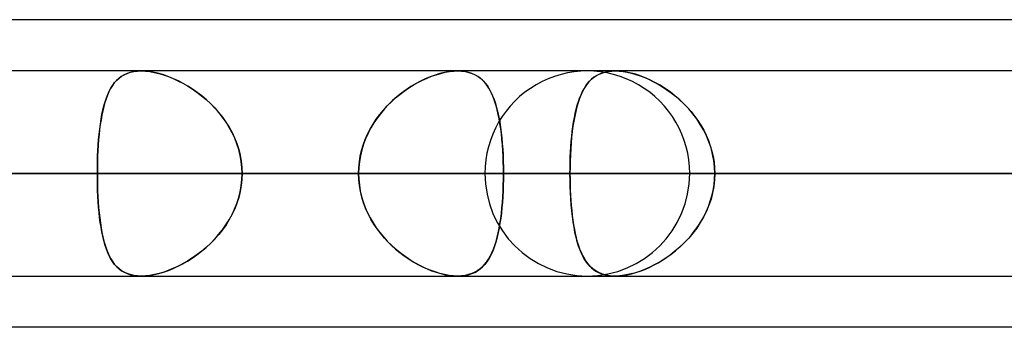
# Model space of a CAD drawing. Header units: millimetres. Extents: x -215 to 215, y -97 to 81.
# Tile 13 of 85: x -97.25 to -89.92, y -44 to -41.71. Entities that reach past the tile are written whole.
import ezdxf

# ---------------------------------------------------------------- set-up
doc = ezdxf.new("R2010")
doc.units = ezdxf.units.MM
doc.layers.add('MAIN-1', color=7, linetype='Continuous')
doc.layers.add('MAIN-2', color=7, linetype='Continuous')

msp = doc.modelspace()

# ---------------------------------------------------------------- linework, layer by layer
at = {"layer": 'MAIN-1'}
for p, q in [((-55.3107, -41.7125), (-104.767, -41.7125)), ((104.6521, -42.0938), (-104.6521, -42.0938)), ((-105.1835, -42.8563), (105.1835, -42.8563)), ((-104.7621, -43.6188), (104.7621, -43.6188)), ((-92.8227, -43.6187), (-92.824, -43.6187)), ((-92.8215, -43.6188), (-92.8227, -43.6187)), ((-92.8203, -43.6188), (-92.8215, -43.6188)), ((-92.8191, -43.6188), (-92.8203, -43.6188)), ((-92.8179, -43.6188), (-92.8191, -43.6188)), ((-92.8167, -43.6188), (-92.8179, -43.6188)), ((-54.9413, -44), (-105.4075, -44))]:
    msp.add_line(p, q, dxfattribs=at)
at = {"layer": 'MAIN-2'}
for p, q in [((-96.3762, -42.0949), (-96.4036, -42.0983)), ((-96.4027, -42.0982), (-96.3758, -42.0948)), ((-96.3475, -42.0937), (-96.3762, -42.0949)), ((-96.3758, -42.0948), (-96.3475, -42.0937)), ((-96.3163, -42.0949), (-96.3475, -42.0937)), ((-96.3475, -42.0937), (-96.3167, -42.0949)), ((-96.3167, -42.0949), (-96.2845, -42.0985)), ((-96.2837, -42.0986), (-96.3163, -42.0949)), ((-94.0216, -42.095), (-94.0545, -42.0987)), ((-94.0511, -42.0982), (-94.02, -42.0948)), ((-93.9904, -42.0937), (-94.0216, -42.095)), ((-94.02, -42.0948), (-93.9903, -42.0937)), ((-93.9617, -42.0948), (-93.9904, -42.0937)), ((-93.9903, -42.0937), (-93.961, -42.0949)), ((-93.9345, -42.0982), (-93.9617, -42.0948)), ((-93.961, -42.0949), (-93.9332, -42.0985)), ((-92.8477, -42.095), (-92.8772, -42.0991)), ((-92.869, -42.0976), (-92.8435, -42.0947)), ((-92.8167, -42.0937), (-92.8477, -42.095)), ((-92.8435, -42.0947), (-92.8167, -42.0937)), ((-92.7833, -42.0951), (-92.8167, -42.0937)), ((-92.8167, -42.0937), (-92.7882, -42.0948)), ((-92.7882, -42.0948), (-92.7585, -42.0978)), ((-92.7484, -42.0993), (-92.7833, -42.0951)), ((-96.5323, -42.1649), (-96.5482, -42.183)), ((-96.5458, -42.18), (-96.5301, -42.1626)), ((-96.5149, -42.1487), (-96.5323, -42.1649)), ((-96.5301, -42.1626), (-96.5129, -42.147)), ((-96.4961, -42.1344), (-96.5149, -42.1487)), ((-96.5129, -42.147), (-96.4942, -42.1332)), ((-96.4756, -42.1222), (-96.4961, -42.1344)), ((-96.4942, -42.1332), (-96.4739, -42.1213)), ((-96.4534, -42.1121), (-96.4756, -42.1222)), ((-96.4739, -42.1213), (-96.4519, -42.1115)), ((-96.4294, -42.1041), (-96.4534, -42.1121)), ((-96.4519, -42.1115), (-96.4282, -42.1038)), ((-96.4036, -42.0983), (-96.4294, -42.1041)), ((-96.4282, -42.1038), (-96.4027, -42.0982)), ((-96.2845, -42.0985), (-96.2508, -42.1044)), ((-96.2497, -42.1046), (-96.2837, -42.0986)), ((-96.2508, -42.1044), (-96.2162, -42.1126)), ((-96.2147, -42.113), (-96.2497, -42.1046)), ((-96.2162, -42.1126), (-96.1811, -42.123)), ((-96.1792, -42.1236), (-96.2147, -42.113)), ((-96.1811, -42.123), (-96.1455, -42.1355)), ((-96.1432, -42.1364), (-96.1792, -42.1236)), ((-96.1455, -42.1355), (-96.1097, -42.1501)), ((-96.1071, -42.1512), (-96.1432, -42.1364)), ((-96.1097, -42.1501), (-96.0739, -42.1665)), ((-96.0711, -42.1679), (-96.1071, -42.1512)), ((-96.0739, -42.1665), (-96.0382, -42.1849)), ((-96.0352, -42.1865), (-96.0711, -42.1679)), ((-94.2874, -42.18), (-94.2532, -42.1626)), ((-94.2316, -42.1525), (-94.2679, -42.1698)), ((-94.2532, -42.1626), (-94.2189, -42.1469)), ((-94.1954, -42.1373), (-94.2316, -42.1525)), ((-94.2189, -42.1469), (-94.1846, -42.1331)), ((-94.1594, -42.1242), (-94.1954, -42.1373)), ((-94.1846, -42.1331), (-94.1505, -42.1213)), ((-94.1237, -42.1134), (-94.1594, -42.1242)), ((-94.1505, -42.1213), (-94.1167, -42.1115)), ((-94.0887, -42.1048), (-94.1237, -42.1134)), ((-94.1167, -42.1115), (-94.0835, -42.1037)), ((-94.0545, -42.0987), (-94.0887, -42.1048)), ((-94.0835, -42.1037), (-94.0511, -42.0982)), ((-93.9088, -42.1039), (-93.9345, -42.0982)), ((-93.9332, -42.0985), (-93.9069, -42.1044)), ((-93.8847, -42.1117), (-93.9088, -42.1039)), ((-93.9069, -42.1044), (-93.8823, -42.1126)), ((-93.8623, -42.1217), (-93.8847, -42.1117)), ((-93.8823, -42.1126), (-93.8596, -42.123)), ((-93.8415, -42.1336), (-93.8623, -42.1217)), ((-93.8596, -42.123), (-93.8386, -42.1355)), ((-93.8224, -42.1474), (-93.8415, -42.1336)), ((-93.8386, -42.1355), (-93.8191, -42.1501)), ((-93.8047, -42.1631), (-93.8224, -42.1474)), ((-93.8191, -42.1501), (-93.8013, -42.1665)), ((-93.7884, -42.1806), (-93.8047, -42.1631)), ((-93.8013, -42.1665), (-93.7848, -42.1849)), ((-92.9953, -42.1568), (-93.0134, -42.1752)), ((-93.0086, -42.17), (-92.9928, -42.1546)), ((-92.9754, -42.1406), (-92.9953, -42.1568)), ((-92.9928, -42.1546), (-92.9757, -42.1407)), ((-92.9757, -42.1407), (-92.9573, -42.1286)), ((-92.9538, -42.1266), (-92.9754, -42.1406)), ((-92.9573, -42.1286), (-92.9374, -42.1181)), ((-92.9303, -42.1149), (-92.9538, -42.1266)), ((-92.9374, -42.1181), (-92.9161, -42.1094)), ((-92.9048, -42.1057), (-92.9303, -42.1149)), ((-92.9161, -42.1094), (-92.8933, -42.1026)), ((-92.8772, -42.0991), (-92.9048, -42.1057)), ((-92.8933, -42.1026), (-92.869, -42.0976)), ((-92.7585, -42.0978), (-92.7275, -42.103)), ((-92.7119, -42.1063), (-92.7484, -42.0993)), ((-92.7275, -42.103), (-92.6956, -42.1102)), ((-92.6744, -42.1159), (-92.7119, -42.1063)), ((-92.6956, -42.1102), (-92.6633, -42.1192)), ((-92.6363, -42.1281), (-92.6744, -42.1159)), ((-92.6633, -42.1192), (-92.6305, -42.1302)), ((-92.5979, -42.1428), (-92.6363, -42.1281)), ((-92.6305, -42.1302), (-92.5975, -42.143)), ((-92.5594, -42.1598), (-92.5979, -42.1428)), ((-92.5975, -42.143), (-92.5644, -42.1575)), ((-92.5644, -42.1575), (-92.5313, -42.1737)), ((-92.5211, -42.179), (-92.5594, -42.1598)), ((-96.5761, -42.2246), (-96.5882, -42.248)), ((-96.5859, -42.2433), (-96.5736, -42.2204)), ((-96.5628, -42.2029), (-96.5761, -42.2246)), ((-96.5736, -42.2204), (-96.5603, -42.1993)), ((-96.5482, -42.183), (-96.5628, -42.2029)), ((-96.5603, -42.1993), (-96.5458, -42.18)), ((-96.0382, -42.1849), (-96.0025, -42.2053)), ((-95.9998, -42.207), (-96.0352, -42.1865)), ((-96.0025, -42.2053), (-95.9671, -42.2276)), ((-95.9646, -42.2293), (-95.9998, -42.207)), ((-95.9671, -42.2276), (-95.9322, -42.2519)), ((-95.9298, -42.2536), (-95.9646, -42.2293)), ((-94.3748, -42.2336), (-94.4092, -42.2586)), ((-94.3885, -42.2432), (-94.3551, -42.2203)), ((-94.3397, -42.2104), (-94.3748, -42.2336)), ((-94.3551, -42.2203), (-94.3213, -42.1992)), ((-94.304, -42.1892), (-94.3397, -42.2104)), ((-94.3213, -42.1992), (-94.2874, -42.18)), ((-94.2679, -42.1698), (-94.304, -42.1892)), ((-93.7734, -42.1997), (-93.7884, -42.1806)), ((-93.7848, -42.1849), (-93.7695, -42.2053)), ((-93.7596, -42.2206), (-93.7734, -42.1997)), ((-93.7695, -42.2053), (-93.7554, -42.2276)), ((-93.7467, -42.2434), (-93.7596, -42.2206)), ((-93.7554, -42.2276), (-93.7424, -42.2519)), ((-93.0611, -42.247), (-93.0494, -42.2254)), ((-93.0453, -42.2184), (-93.0591, -42.243)), ((-93.0494, -42.2254), (-93.0368, -42.2053)), ((-93.0301, -42.1958), (-93.0453, -42.2184)), ((-93.0368, -42.2053), (-93.0232, -42.1869)), ((-93.0134, -42.1752), (-93.0301, -42.1958)), ((-93.0232, -42.1869), (-93.0086, -42.17)), ((-92.5313, -42.1737), (-92.4982, -42.1917)), ((-92.4832, -42.2004), (-92.5211, -42.179)), ((-92.4982, -42.1917), (-92.4652, -42.2114)), ((-92.4456, -42.2241), (-92.4832, -42.2004)), ((-92.4652, -42.2114), (-92.4326, -42.2329)), ((-92.4085, -42.25), (-92.4456, -42.2241)), ((-92.4326, -42.2329), (-92.4004, -42.256)), ((-96.6094, -42.2998), (-96.6185, -42.3281)), ((-96.6169, -42.3227), (-96.6075, -42.2945)), ((-96.5993, -42.2731), (-96.6094, -42.2998)), ((-96.6075, -42.2945), (-96.5972, -42.268)), ((-96.5882, -42.248), (-96.5993, -42.2731)), ((-96.5972, -42.268), (-96.5859, -42.2433)), ((-95.9322, -42.2519), (-95.8978, -42.2782)), ((-95.8957, -42.2798), (-95.9298, -42.2536)), ((-95.8978, -42.2782), (-95.8643, -42.3063)), ((-95.8624, -42.3079), (-95.8957, -42.2798)), ((-95.8643, -42.3063), (-95.8318, -42.3362)), ((-95.8301, -42.3379), (-95.8624, -42.3079)), ((-94.475, -42.3138), (-94.5061, -42.3439)), ((-94.4846, -42.3228), (-94.4534, -42.2945)), ((-94.4426, -42.2854), (-94.475, -42.3138)), ((-94.4534, -42.2945), (-94.4213, -42.268)), ((-94.4092, -42.2586), (-94.4426, -42.2854)), ((-94.4213, -42.268), (-94.3885, -42.2432)), ((-93.7349, -42.2679), (-93.7467, -42.2434)), ((-93.7424, -42.2519), (-93.7304, -42.2781)), ((-93.7239, -42.2941), (-93.7349, -42.2679)), ((-93.7304, -42.2781), (-93.7194, -42.3062)), ((-93.7139, -42.3221), (-93.7239, -42.2941)), ((-93.7194, -42.3062), (-93.7093, -42.3362)), ((-93.0832, -42.298), (-93.0935, -42.3282)), ((-93.0913, -42.3213), (-93.0821, -42.295)), ((-93.0717, -42.2696), (-93.0832, -42.298)), ((-93.0821, -42.295), (-93.072, -42.2703)), ((-93.072, -42.2703), (-93.0611, -42.247)), ((-93.0591, -42.243), (-93.0717, -42.2696)), ((-92.3722, -42.2781), (-92.4085, -42.25)), ((-92.4004, -42.256), (-92.3688, -42.2808)), ((-92.3368, -42.3084), (-92.3722, -42.2781)), ((-92.3688, -42.2808), (-92.338, -42.3073)), ((-92.338, -42.3073), (-92.3081, -42.3354)), ((-92.3026, -42.3409), (-92.3368, -42.3084)), ((-96.6402, -42.4176), (-96.6332, -42.3844)), ((-96.6268, -42.3579), (-96.6343, -42.3892)), ((-96.6332, -42.3844), (-96.6254, -42.3527)), ((-96.6185, -42.3281), (-96.6268, -42.3579)), ((-96.6254, -42.3527), (-96.6169, -42.3227)), ((-95.8318, -42.3362), (-95.8006, -42.368)), ((-95.7991, -42.3696), (-95.8301, -42.3379)), ((-95.8006, -42.368), (-95.7709, -42.4015)), ((-95.7695, -42.4032), (-95.7991, -42.3696)), ((-94.5709, -42.4176), (-94.5435, -42.3844)), ((-94.5358, -42.3757), (-94.564, -42.409)), ((-94.5435, -42.3844), (-94.5147, -42.3527)), ((-94.5061, -42.3439), (-94.5358, -42.3757)), ((-94.5147, -42.3527), (-94.4846, -42.3228)), ((-93.7046, -42.3519), (-93.7139, -42.3221)), ((-93.7093, -42.3362), (-93.7002, -42.368)), ((-93.6962, -42.3833), (-93.7046, -42.3519)), ((-93.7002, -42.368), (-93.6918, -42.4015)), ((-93.6885, -42.4163), (-93.6962, -42.3833)), ((-93.1148, -42.409), (-93.1077, -42.3783)), ((-93.103, -42.3601), (-93.1115, -42.3939)), ((-93.1077, -42.3783), (-93.0999, -42.3491)), ((-93.0935, -42.3282), (-93.103, -42.3601)), ((-93.0999, -42.3491), (-93.0913, -42.3213)), ((-92.3081, -42.3354), (-92.2793, -42.3651)), ((-92.2698, -42.3755), (-92.3026, -42.3409)), ((-92.2793, -42.3651), (-92.2519, -42.3962)), ((-92.2388, -42.4121), (-92.2698, -42.3755)), ((-96.6471, -42.4561), (-96.6524, -42.4916)), ((-96.652, -42.4882), (-96.6464, -42.4522)), ((-96.641, -42.422), (-96.6471, -42.4561)), ((-96.6464, -42.4522), (-96.6402, -42.4176)), ((-96.6343, -42.3892), (-96.641, -42.422)), ((-95.7709, -42.4015), (-95.7429, -42.4366)), ((-95.7416, -42.4384), (-95.7695, -42.4032)), ((-95.7429, -42.4366), (-95.7168, -42.4733)), ((-95.7156, -42.4751), (-95.7416, -42.4384)), ((-94.6202, -42.4882), (-94.5965, -42.4523)), ((-94.5905, -42.4438), (-94.6151, -42.4801)), ((-94.5965, -42.4523), (-94.5709, -42.4176)), ((-94.564, -42.409), (-94.5905, -42.4438)), ((-93.6918, -42.4015), (-93.6843, -42.4365)), ((-93.6816, -42.4508), (-93.6885, -42.4163)), ((-93.6843, -42.4365), (-93.6776, -42.4732)), ((-93.6754, -42.4867), (-93.6816, -42.4508)), ((-93.1272, -42.4741), (-93.1213, -42.4409)), ((-93.1191, -42.4293), (-93.1259, -42.4663)), ((-93.1213, -42.4409), (-93.1148, -42.409)), ((-93.1115, -42.3939), (-93.1191, -42.4293)), ((-92.2519, -42.3962), (-92.2259, -42.4287)), ((-92.2099, -42.4506), (-92.2388, -42.4121)), ((-92.2259, -42.4287), (-92.2016, -42.4626)), ((-92.1832, -42.4907), (-92.2099, -42.4506)), ((-96.6572, -42.5284), (-96.6613, -42.5664)), ((-96.6611, -42.5639), (-96.6568, -42.5254)), ((-96.6524, -42.4916), (-96.6572, -42.5284)), ((-96.6568, -42.5254), (-96.652, -42.4882)), ((-95.7168, -42.4733), (-95.6928, -42.5114)), ((-95.6918, -42.5132), (-95.7156, -42.4751)), ((-95.6928, -42.5114), (-95.671, -42.551)), ((-95.6702, -42.5527), (-95.6918, -42.5132)), ((-94.6616, -42.564), (-94.642, -42.5255)), ((-94.6377, -42.5178), (-94.6582, -42.5569)), ((-94.642, -42.5255), (-94.6202, -42.4882)), ((-94.6151, -42.4801), (-94.6377, -42.5178)), ((-93.6776, -42.4732), (-93.6717, -42.5113)), ((-93.67, -42.5239), (-93.6754, -42.4867)), ((-93.6717, -42.5113), (-93.6665, -42.5509)), ((-93.6652, -42.5624), (-93.67, -42.5239)), ((-93.1319, -42.5049), (-93.1371, -42.5451)), ((-93.137, -42.544), (-93.1324, -42.5085)), ((-93.1324, -42.5085), (-93.1272, -42.4741)), ((-93.1259, -42.4663), (-93.1319, -42.5049)), ((-92.2016, -42.4626), (-92.179, -42.4977)), ((-92.1591, -42.5325), (-92.1832, -42.4907)), ((-92.179, -42.4977), (-92.1583, -42.5341)), ((-92.1377, -42.5757), (-92.1591, -42.5325)), ((-92.1583, -42.5341), (-92.1395, -42.5717)), ((-96.6649, -42.6056), (-96.6678, -42.6457)), ((-96.6677, -42.6443), (-96.6647, -42.6036)), ((-96.6613, -42.5664), (-96.6649, -42.6056)), ((-96.6647, -42.6036), (-96.6611, -42.5639)), ((-95.671, -42.551), (-95.6517, -42.592)), ((-95.651, -42.5936), (-95.6702, -42.5527)), ((-95.6517, -42.592), (-95.6349, -42.6342)), ((-95.6344, -42.6356), (-95.651, -42.5936)), ((-94.694, -42.6443), (-94.679, -42.6037)), ((-94.6763, -42.5972), (-94.692, -42.6385)), ((-94.679, -42.6037), (-94.6616, -42.564)), ((-94.6582, -42.5569), (-94.6763, -42.5972)), ((-93.6665, -42.5509), (-93.662, -42.5919)), ((-93.6611, -42.6021), (-93.6652, -42.5624)), ((-93.662, -42.5919), (-93.6582, -42.6341)), ((-93.6576, -42.6429), (-93.6611, -42.6021)), ((-93.1416, -42.5866), (-93.1455, -42.6294)), ((-93.1445, -42.6182), (-93.141, -42.5805)), ((-93.1371, -42.5451), (-93.1416, -42.5866)), ((-93.141, -42.5805), (-93.137, -42.544)), ((-92.1395, -42.5717), (-92.123, -42.6103)), ((-92.1191, -42.6204), (-92.1377, -42.5757)), ((-96.6678, -42.6457), (-96.6703, -42.6867)), ((-96.6702, -42.6856), (-96.6677, -42.6443)), ((-95.6349, -42.6342), (-95.621, -42.6772)), ((-95.6206, -42.6786), (-95.6344, -42.6356)), ((-95.621, -42.6772), (-95.61, -42.7211)), ((-95.6098, -42.7222), (-95.6206, -42.6786)), ((-94.705, -42.6808), (-94.7153, -42.724)), ((-94.7063, -42.6857), (-94.694, -42.6443)), ((-94.692, -42.6385), (-94.705, -42.6808)), ((-93.6582, -42.6341), (-93.6552, -42.6772)), ((-93.6547, -42.6845), (-93.6576, -42.6429)), ((-93.6552, -42.6772), (-93.6528, -42.721)), ((-93.1486, -42.6733), (-93.151, -42.7183)), ((-93.1499, -42.6956), (-93.1475, -42.6566)), ((-93.1455, -42.6294), (-93.1486, -42.6733)), ((-93.1475, -42.6566), (-93.1445, -42.6182)), ((-92.123, -42.6103), (-92.1088, -42.6498)), ((-92.1036, -42.6663), (-92.1191, -42.6204)), ((-92.1088, -42.6498), (-92.097, -42.69)), ((-92.0915, -42.7129), (-92.1036, -42.6663)), ((-96.6735, -42.7701), (-96.6721, -42.7276)), ((-96.6721, -42.7285), (-96.6735, -42.7708)), ((-96.6721, -42.7276), (-96.6702, -42.6856)), ((-96.6703, -42.6867), (-96.6721, -42.7285)), ((-95.61, -42.7211), (-95.6021, -42.7656)), ((-95.602, -42.7665), (-95.6098, -42.7222)), ((-94.723, -42.7701), (-94.716, -42.7276)), ((-94.7153, -42.724), (-94.7227, -42.7678)), ((-94.716, -42.7276), (-94.7063, -42.6857)), ((-93.6525, -42.7268), (-93.6547, -42.6845)), ((-93.6528, -42.721), (-93.6511, -42.7655)), ((-93.6509, -42.7695), (-93.6525, -42.7268)), ((-93.1531, -42.7751), (-93.1517, -42.7351)), ((-93.151, -42.7183), (-93.1527, -42.7639)), ((-93.1517, -42.7351), (-93.1499, -42.6956)), ((-92.097, -42.69), (-92.0877, -42.7308)), ((-92.0827, -42.7602), (-92.0915, -42.7129)), ((-92.0877, -42.7308), (-92.081, -42.7721)), ((-96.6745, -42.8563), (-96.6743, -42.813)), ((-96.6743, -42.8134), (-96.6745, -42.8563)), ((-96.6743, -42.813), (-96.6735, -42.7701)), ((-96.6735, -42.7708), (-96.6743, -42.8134)), ((-95.6021, -42.7656), (-95.5973, -42.8107)), ((-95.5972, -42.8112), (-95.602, -42.7665)), ((-95.5973, -42.8107), (-95.5956, -42.8563)), ((-95.5956, -42.8563), (-95.5972, -42.8112)), ((-94.7272, -42.8119), (-94.7287, -42.8563)), ((-94.7287, -42.8563), (-94.7273, -42.813)), ((-94.7273, -42.813), (-94.723, -42.7701)), ((-94.7227, -42.7678), (-94.7272, -42.8119)), ((-93.6511, -42.7655), (-93.65, -42.8106)), ((-93.65, -42.8127), (-93.6509, -42.7695)), ((-93.65, -42.8106), (-93.6497, -42.8563)), ((-93.6497, -42.8563), (-93.65, -42.8127)), ((-93.1538, -42.8099), (-93.1541, -42.8563)), ((-93.1541, -42.8563), (-93.1538, -42.8155)), ((-93.1527, -42.7639), (-93.1538, -42.8099)), ((-93.1538, -42.8155), (-93.1531, -42.7751)), ((-92.0774, -42.808), (-92.0827, -42.7602)), ((-92.081, -42.7721), (-92.077, -42.814)), ((-92.0756, -42.8563), (-92.0774, -42.808)), ((-92.077, -42.814), (-92.0756, -42.8563)), ((-129.4725, -42.8563), (-94.7287, -42.8563)), ((-94.7287, -42.8563), (-129.4725, -42.8563)), ((-93.6497, -42.8563), (-127.9475, -42.8563)), ((-127.9475, -42.8563), (-93.6497, -42.8563)), ((-117.5775, -42.8563), (-86.3119, -42.8563)), ((-86.3119, -42.8563), (-117.5775, -42.8563)), ((-85.2327, -42.8563), (-116.0525, -42.8563)), ((-116.0525, -42.8563), (-85.2327, -42.8563)), ((-105.6825, -42.8563), (-77.8938, -42.8563)), ((-77.8938, -42.8563), (-105.6825, -42.8563)), ((105.1835, -42.8563), (-105.1835, -42.8563)), ((-76.8144, -42.8563), (-104.1575, -42.8563)), ((-104.1575, -42.8563), (-76.8144, -42.8563)), ((104.0108, -42.8563), (-104.0108, -42.8563)), ((-104.0108, -42.8563), (104.0108, -42.8563)), ((-104.0108, -42.8563), (-96.6745, -42.8563)), ((-96.6745, -42.8563), (-104.0108, -42.8563)), ((-94.7287, -42.8563), (-102.0657, -42.8563)), ((-102.0657, -42.8563), (-94.7287, -42.8563)), ((-100.4879, -42.8563), (-93.1541, -42.8563)), ((-93.1541, -42.8563), (-100.4879, -42.8563)), ((-89.9191, -42.8563), (-97.2528, -42.8563)), ((-97.2528, -42.8563), (-89.9191, -42.8563)), ((-96.6745, -42.8563), (96.6745, -42.8563)), ((-96.6743, -42.8991), (-96.6745, -42.8563)), ((-96.6745, -42.8563), (-96.6743, -42.8995)), ((96.6745, -42.8563), (-96.6745, -42.8563)), ((-96.6735, -42.9417), (-96.6743, -42.8991)), ((-96.6743, -42.8995), (-96.6735, -42.9424)), ((-95.6021, -42.9469), (-95.5973, -42.9018)), ((-95.5972, -42.9013), (-95.602, -42.946)), ((-95.5973, -42.9018), (-95.5956, -42.8563)), ((-95.5956, -42.8563), (-95.5972, -42.9013)), ((95.5956, -42.8563), (-95.5956, -42.8563)), ((-95.5956, -42.8563), (95.5956, -42.8563)), ((-95.5956, -42.8563), (-88.2587, -42.8563)), ((-88.2587, -42.8563), (-95.5956, -42.8563)), ((-94.7287, -42.8563), (-94.7273, -42.8995)), ((-94.7272, -42.9006), (-94.7287, -42.8563)), ((-94.7273, -42.8995), (-94.723, -42.9424)), ((-94.7227, -42.9447), (-94.7272, -42.9006)), ((-93.7875, -42.8563), (-69.4738, -42.8563)), ((-69.4738, -42.8563), (-93.7875, -42.8563)), ((-93.651, -42.9439), (-93.65, -42.9003)), ((-93.65, -42.8998), (-93.6509, -42.943)), ((-93.65, -42.9003), (-93.6497, -42.8563)), ((-93.6497, -42.8563), (-93.65, -42.8998)), ((-86.3119, -42.8563), (-93.6497, -42.8563)), ((-93.6497, -42.8563), (-86.3119, -42.8563)), ((-93.1541, -42.8563), (-89.9191, -42.8563)), ((-93.1537, -42.904), (-93.1541, -42.8563)), ((-93.1541, -42.8563), (-93.1538, -42.897)), ((-89.9191, -42.8563), (-93.1541, -42.8563)), ((-93.1538, -42.897), (-93.1531, -42.9374)), ((-68.3942, -42.8563), (-92.2625, -42.8563)), ((-92.2625, -42.8563), (-68.3942, -42.8563)), ((-92.081, -42.9404), (-92.077, -42.8985)), ((-92.0756, -42.8563), (-92.0774, -42.9045)), ((-92.077, -42.8985), (-92.0756, -42.8563)), ((-88.8406, -42.8563), (-92.0756, -42.8563)), ((-92.0756, -42.8563), (-88.8406, -42.8563)), ((-92.0756, -42.8563), (-84.7416, -42.8563)), ((-84.7416, -42.8563), (-92.0756, -42.8563)), ((-96.6721, -42.984), (-96.6735, -42.9417)), ((-96.6735, -42.9424), (-96.6721, -42.9849)), ((-95.61, -42.9914), (-95.6021, -42.9469)), ((-95.602, -42.946), (-95.6098, -42.9903)), ((-94.723, -42.9424), (-94.716, -42.9849)), ((-94.7153, -42.9885), (-94.7227, -42.9447)), ((-93.6526, -42.9869), (-93.651, -42.9439)), ((-93.6509, -42.943), (-93.6525, -42.9857)), ((-93.1526, -42.9514), (-93.1537, -42.904)), ((-93.1531, -42.9374), (-93.1517, -42.9774)), ((-93.1508, -42.9983), (-93.1526, -42.9514)), ((-92.0827, -42.9523), (-92.0915, -42.9996)), ((-92.0877, -42.9817), (-92.081, -42.9404)), ((-92.0774, -42.9045), (-92.0827, -42.9523)), ((-96.6703, -43.0258), (-96.6721, -42.984)), ((-96.6721, -42.9849), (-96.6702, -43.0269)), ((-96.6678, -43.0668), (-96.6703, -43.0258)), ((-96.6702, -43.0269), (-96.6677, -43.0682)), ((-95.6349, -43.0783), (-95.621, -43.0353)), ((-95.6206, -43.0339), (-95.6344, -43.0769)), ((-95.621, -43.0353), (-95.61, -42.9914)), ((-95.6098, -42.9903), (-95.6206, -43.0339)), ((-94.716, -42.9849), (-94.7063, -43.0268)), ((-94.705, -43.0317), (-94.7153, -42.9885)), ((-94.7063, -43.0268), (-94.694, -43.0681)), ((-94.692, -43.074), (-94.705, -43.0317)), ((-93.6577, -43.071), (-93.6548, -43.0293)), ((-93.6547, -43.028), (-93.6576, -43.0696)), ((-93.6548, -43.0293), (-93.6526, -42.9869)), ((-93.6525, -42.9857), (-93.6547, -43.028)), ((-93.1517, -42.9774), (-93.1499, -43.0169)), ((-93.1482, -43.0444), (-93.1508, -42.9983)), ((-93.1499, -43.0169), (-93.1475, -43.0559)), ((-93.145, -43.0895), (-93.1482, -43.0444)), ((-92.1036, -43.0462), (-92.1191, -43.0921)), ((-92.1088, -43.0627), (-92.097, -43.0225)), ((-92.0915, -42.9996), (-92.1036, -43.0462)), ((-92.097, -43.0225), (-92.0877, -42.9817)), ((-96.6649, -43.1069), (-96.6678, -43.0668)), ((-96.6677, -43.0682), (-96.6647, -43.1089)), ((-96.6613, -43.1461), (-96.6649, -43.1069)), ((-96.6647, -43.1089), (-96.6611, -43.1486)), ((-95.671, -43.1615), (-95.6517, -43.1205)), ((-95.651, -43.1189), (-95.6702, -43.1598)), ((-95.6517, -43.1205), (-95.6349, -43.0783)), ((-95.6344, -43.0769), (-95.651, -43.1189)), ((-94.694, -43.0681), (-94.679, -43.1088)), ((-94.6763, -43.1153), (-94.692, -43.074)), ((-94.679, -43.1088), (-94.6616, -43.1485)), ((-94.6582, -43.1556), (-94.6763, -43.1153)), ((-93.6654, -43.1518), (-93.6612, -43.1119)), ((-93.6611, -43.1104), (-93.6652, -43.1501)), ((-93.6612, -43.1119), (-93.6577, -43.071)), ((-93.6576, -43.0696), (-93.6611, -43.1104)), ((-93.1475, -43.0559), (-93.1445, -43.0943)), ((-93.1409, -43.1333), (-93.145, -43.0895)), ((-93.1445, -43.0943), (-93.141, -43.132)), ((-92.1395, -43.1408), (-92.123, -43.1022)), ((-92.1191, -43.0921), (-92.1377, -43.1368)), ((-92.123, -43.1022), (-92.1088, -43.0627)), ((-96.6572, -43.1841), (-96.6613, -43.1461)), ((-96.6611, -43.1486), (-96.6568, -43.1871)), ((-96.6524, -43.2209), (-96.6572, -43.1841)), ((-96.6568, -43.1871), (-96.652, -43.2243)), ((-95.6928, -43.2011), (-95.671, -43.1615)), ((-95.6702, -43.1598), (-95.6918, -43.1993)), ((-94.6616, -43.1485), (-94.642, -43.187)), ((-94.6377, -43.1947), (-94.6582, -43.1556)), ((-94.642, -43.187), (-94.6202, -43.2242)), ((-94.6151, -43.2324), (-94.6377, -43.1947)), ((-93.6757, -43.2277), (-93.6702, -43.1904)), ((-93.67, -43.1886), (-93.6754, -43.2258)), ((-93.6702, -43.1904), (-93.6654, -43.1518)), ((-93.6652, -43.1501), (-93.67, -43.1886)), ((-93.141, -43.132), (-93.137, -43.1685)), ((-93.1361, -43.1759), (-93.1409, -43.1333)), ((-93.137, -43.1685), (-93.1324, -43.204)), ((-93.1305, -43.2169), (-93.1361, -43.1759)), ((-92.1591, -43.18), (-92.1832, -43.2218)), ((-92.179, -43.2148), (-92.1583, -43.1784)), ((-92.1377, -43.1368), (-92.1591, -43.18)), ((-92.1583, -43.1784), (-92.1395, -43.1408)), ((-96.6471, -43.2564), (-96.6524, -43.2209)), ((-96.652, -43.2243), (-96.6464, -43.2603)), ((-96.641, -43.2905), (-96.6471, -43.2564)), ((-96.6464, -43.2603), (-96.6402, -43.2949)), ((-95.7429, -43.2759), (-95.7168, -43.2392)), ((-95.7156, -43.2374), (-95.7416, -43.2741)), ((-95.7168, -43.2392), (-95.6928, -43.2011)), ((-95.6918, -43.1993), (-95.7156, -43.2374)), ((-94.6202, -43.2242), (-94.5965, -43.2602)), ((-94.5905, -43.2687), (-94.6151, -43.2324)), ((-94.5965, -43.2602), (-94.5709, -43.2948)), ((-94.564, -43.3035), (-94.5905, -43.2687)), ((-93.6889, -43.298), (-93.6819, -43.2635)), ((-93.6816, -43.2617), (-93.6885, -43.2962)), ((-93.6819, -43.2635), (-93.6757, -43.2277)), ((-93.6754, -43.2258), (-93.6816, -43.2617)), ((-93.1324, -43.204), (-93.1272, -43.2384)), ((-93.1241, -43.2562), (-93.1305, -43.2169)), ((-93.1272, -43.2384), (-93.1213, -43.2716)), ((-93.1169, -43.2939), (-93.1241, -43.2562)), ((-92.2099, -43.2619), (-92.2388, -43.3004)), ((-92.2259, -43.2838), (-92.2016, -43.2499)), ((-92.1832, -43.2218), (-92.2099, -43.2619)), ((-92.2016, -43.2499), (-92.179, -43.2148)), ((-96.6343, -43.3233), (-96.641, -43.2905)), ((-96.6402, -43.2949), (-96.6332, -43.3281)), ((-96.6268, -43.3546), (-96.6343, -43.3233)), ((-96.6332, -43.3281), (-96.6254, -43.3598)), ((-95.8006, -43.3445), (-95.7709, -43.311)), ((-95.7695, -43.3093), (-95.7991, -43.3429)), ((-95.7709, -43.311), (-95.7429, -43.2759)), ((-95.7416, -43.2741), (-95.7695, -43.3093)), ((-94.5709, -43.2948), (-94.5436, -43.328)), ((-94.5358, -43.3368), (-94.564, -43.3035)), ((-94.5436, -43.328), (-94.5147, -43.3597)), ((-94.5061, -43.3686), (-94.5358, -43.3368)), ((-93.7051, -43.3623), (-93.6966, -43.3309)), ((-93.6962, -43.3292), (-93.7046, -43.3606)), ((-93.6966, -43.3309), (-93.6889, -43.298)), ((-93.6885, -43.2962), (-93.6962, -43.3292)), ((-93.1213, -43.2716), (-93.1148, -43.3035)), ((-93.1088, -43.3298), (-93.1169, -43.2939)), ((-93.1148, -43.3035), (-93.1077, -43.3342)), ((-93.0997, -43.3639), (-93.1088, -43.3298)), ((-93.1077, -43.3342), (-93.0999, -43.3634)), ((-92.2698, -43.337), (-92.3026, -43.3716)), ((-92.2793, -43.3474), (-92.2519, -43.3163)), ((-92.2388, -43.3004), (-92.2698, -43.337)), ((-92.2519, -43.3163), (-92.2259, -43.2838)), ((-96.6185, -43.3844), (-96.6268, -43.3546)), ((-96.6254, -43.3598), (-96.6169, -43.3898)), ((-96.6094, -43.4127), (-96.6185, -43.3844)), ((-96.6169, -43.3898), (-96.6075, -43.418)), ((-96.5993, -43.4394), (-96.6094, -43.4127)), ((-95.8978, -43.4343), (-95.8643, -43.4062)), ((-95.8624, -43.4046), (-95.8957, -43.4327)), ((-95.8643, -43.4062), (-95.8318, -43.3763)), ((-95.8301, -43.3746), (-95.8624, -43.4046)), ((-95.8318, -43.3763), (-95.8006, -43.3445)), ((-95.7991, -43.3429), (-95.8301, -43.3746)), ((-94.5147, -43.3597), (-94.4846, -43.3897)), ((-94.475, -43.3987), (-94.5061, -43.3686)), ((-94.4846, -43.3897), (-94.4534, -43.418)), ((-94.4426, -43.4271), (-94.475, -43.3987)), ((-93.7246, -43.4201), (-93.7144, -43.3921)), ((-93.7139, -43.3904), (-93.7239, -43.4184)), ((-93.7144, -43.3921), (-93.7051, -43.3623)), ((-93.7046, -43.3606), (-93.7139, -43.3904)), ((-93.0999, -43.3634), (-93.0913, -43.3912)), ((-93.0897, -43.3962), (-93.0997, -43.3639)), ((-93.0913, -43.3912), (-93.0821, -43.4175)), ((-93.0786, -43.4265), (-93.0897, -43.3962)), ((-92.3368, -43.4041), (-92.3722, -43.4344)), ((-92.3688, -43.4317), (-92.338, -43.4052)), ((-92.338, -43.4052), (-92.3081, -43.377)), ((-92.3026, -43.3716), (-92.3368, -43.4041)), ((-92.3081, -43.377), (-92.2793, -43.3474)), ((-96.6075, -43.418), (-96.5972, -43.4445)), ((-96.5882, -43.4645), (-96.5993, -43.4394)), ((-96.5972, -43.4445), (-96.5859, -43.4692)), ((-96.5761, -43.4879), (-96.5882, -43.4645)), ((-96.5859, -43.4692), (-96.5736, -43.4921)), ((-96.5628, -43.5096), (-96.5761, -43.4879)), ((-96.0025, -43.5072), (-95.9671, -43.4849)), ((-95.9646, -43.4832), (-95.9998, -43.5055)), ((-95.9671, -43.4849), (-95.9322, -43.4606)), ((-95.9298, -43.4589), (-95.9646, -43.4832)), ((-95.9322, -43.4606), (-95.8978, -43.4343)), ((-95.8957, -43.4327), (-95.9298, -43.4589)), ((-94.4534, -43.418), (-94.4213, -43.4445)), ((-94.4092, -43.4539), (-94.4426, -43.4271)), ((-94.4213, -43.4445), (-94.3885, -43.4692)), ((-94.3748, -43.4789), (-94.4092, -43.4539)), ((-94.3885, -43.4692), (-94.3552, -43.4921)), ((-94.3397, -43.5021), (-94.3748, -43.4789)), ((-93.7606, -43.4936), (-93.7477, -43.4709)), ((-93.7467, -43.4692), (-93.7596, -43.4919)), ((-93.7477, -43.4709), (-93.7357, -43.4464)), ((-93.7349, -43.4446), (-93.7467, -43.4692)), ((-93.7357, -43.4464), (-93.7246, -43.4201)), ((-93.7239, -43.4184), (-93.7349, -43.4446)), ((-93.0821, -43.4175), (-93.072, -43.4422)), ((-93.0663, -43.455), (-93.0786, -43.4265)), ((-93.072, -43.4422), (-93.0611, -43.4655)), ((-93.0527, -43.4814), (-93.0663, -43.455)), ((-93.0611, -43.4655), (-93.0494, -43.4871)), ((-93.0378, -43.5057), (-93.0527, -43.4814)), ((-93.0494, -43.4871), (-93.0368, -43.5072)), ((-92.4456, -43.4884), (-92.4832, -43.5121)), ((-92.4652, -43.5011), (-92.4326, -43.4796)), ((-92.4085, -43.4625), (-92.4456, -43.4884)), ((-92.4326, -43.4796), (-92.4004, -43.4565)), ((-92.3722, -43.4344), (-92.4085, -43.4625)), ((-92.4004, -43.4565), (-92.3688, -43.4317)), ((-96.5736, -43.4921), (-96.5603, -43.5132)), ((-96.5482, -43.5295), (-96.5628, -43.5096)), ((-96.5603, -43.5132), (-96.5458, -43.5325)), ((-96.5323, -43.5476), (-96.5482, -43.5295)), ((-96.5458, -43.5325), (-96.5301, -43.5499)), ((-96.5149, -43.5638), (-96.5323, -43.5476)), ((-96.5301, -43.5499), (-96.5129, -43.5655)), ((-96.1455, -43.577), (-96.1097, -43.5625)), ((-96.1071, -43.5613), (-96.1432, -43.5761)), ((-96.1097, -43.5625), (-96.0739, -43.546)), ((-96.0711, -43.5446), (-96.1071, -43.5613)), ((-96.0739, -43.546), (-96.0382, -43.5276)), ((-96.0352, -43.526), (-96.0711, -43.5446)), ((-96.0382, -43.5276), (-96.0025, -43.5072)), ((-95.9998, -43.5055), (-96.0352, -43.526)), ((-94.3552, -43.4921), (-94.3214, -43.5132)), ((-94.304, -43.5233), (-94.3397, -43.5021)), ((-94.3214, -43.5132), (-94.2874, -43.5325)), ((-94.2679, -43.5427), (-94.304, -43.5233)), ((-94.2874, -43.5325), (-94.2533, -43.5499)), ((-94.2316, -43.56), (-94.2679, -43.5427)), ((-94.2533, -43.5499), (-94.2189, -43.5655)), ((-94.1954, -43.5752), (-94.2316, -43.56)), ((-93.8237, -43.5661), (-93.8061, -43.5507)), ((-93.8047, -43.5494), (-93.8224, -43.5651)), ((-93.8061, -43.5507), (-93.7898, -43.5335)), ((-93.7884, -43.5319), (-93.8047, -43.5494)), ((-93.7898, -43.5335), (-93.7747, -43.5145)), ((-93.7734, -43.5128), (-93.7884, -43.5319)), ((-93.7747, -43.5145), (-93.7606, -43.4936)), ((-93.7596, -43.4919), (-93.7734, -43.5128)), ((-93.0214, -43.5279), (-93.0378, -43.5057)), ((-93.0368, -43.5072), (-93.0232, -43.5256)), ((-93.0232, -43.5256), (-93.0086, -43.5425)), ((-93.0034, -43.5479), (-93.0214, -43.5279)), ((-93.0086, -43.5425), (-92.9928, -43.5579)), ((-92.9837, -43.5656), (-93.0034, -43.5479)), ((-92.9928, -43.5579), (-92.9757, -43.5718)), ((-92.5594, -43.5527), (-92.5979, -43.5697)), ((-92.5975, -43.5695), (-92.5644, -43.555)), ((-92.5644, -43.555), (-92.5313, -43.5388)), ((-92.5211, -43.5335), (-92.5594, -43.5527)), ((-92.5313, -43.5388), (-92.4982, -43.5208)), ((-92.4832, -43.5121), (-92.5211, -43.5335)), ((-92.4982, -43.5208), (-92.4652, -43.5011)), ((-96.4961, -43.5781), (-96.5149, -43.5638)), ((-96.5129, -43.5655), (-96.4942, -43.5793)), ((-96.4756, -43.5903), (-96.4961, -43.5781)), ((-96.4942, -43.5793), (-96.4739, -43.5912)), ((-96.4534, -43.6004), (-96.4756, -43.5903)), ((-96.4739, -43.5912), (-96.4519, -43.601)), ((-96.4294, -43.6084), (-96.4534, -43.6004)), ((-96.4519, -43.601), (-96.4282, -43.6087)), ((-96.4036, -43.6142), (-96.4294, -43.6084)), ((-96.4282, -43.6087), (-96.4027, -43.6143)), ((-96.3762, -43.6176), (-96.4036, -43.6142)), ((-96.4027, -43.6143), (-96.3758, -43.6177)), ((-96.3475, -43.6188), (-96.3762, -43.6176)), ((-96.3758, -43.6177), (-96.3475, -43.6188)), ((-96.3163, -43.6176), (-96.3475, -43.6188)), ((-96.3475, -43.6188), (-96.3167, -43.6176)), ((-96.3167, -43.6176), (-96.2845, -43.614)), ((-96.2837, -43.6139), (-96.3163, -43.6176)), ((-96.2845, -43.614), (-96.2508, -43.6081)), ((-96.2497, -43.6079), (-96.2837, -43.6139)), ((-96.2508, -43.6081), (-96.2162, -43.5999)), ((-96.2147, -43.5995), (-96.2497, -43.6079)), ((-96.2162, -43.5999), (-96.1811, -43.5895)), ((-96.1792, -43.5889), (-96.2147, -43.5995)), ((-96.1811, -43.5895), (-96.1455, -43.577)), ((-96.1432, -43.5761), (-96.1792, -43.5889)), ((-94.2189, -43.5655), (-94.1847, -43.5793)), ((-94.1594, -43.5883), (-94.1954, -43.5752)), ((-94.1847, -43.5793), (-94.1505, -43.5912)), ((-94.1237, -43.5991), (-94.1594, -43.5883)), ((-94.1505, -43.5912), (-94.1168, -43.601)), ((-94.0887, -43.6077), (-94.1237, -43.5991)), ((-94.1168, -43.601), (-94.0836, -43.6087)), ((-94.0545, -43.6138), (-94.0887, -43.6077)), ((-94.0836, -43.6087), (-94.0512, -43.6143)), ((-94.0216, -43.6175), (-94.0545, -43.6138)), ((-94.0512, -43.6143), (-94.0201, -43.6177)), ((-93.9904, -43.6188), (-94.0216, -43.6175)), ((-94.0201, -43.6177), (-93.9904, -43.6188)), ((-93.9904, -43.6188), (-93.9621, -43.6177)), ((-93.9617, -43.6177), (-93.9904, -43.6188)), ((-93.9621, -43.6177), (-93.9352, -43.6144)), ((-93.9345, -43.6143), (-93.9617, -43.6177)), ((-93.9352, -43.6144), (-93.9096, -43.6088)), ((-93.9088, -43.6086), (-93.9345, -43.6143)), ((-93.9096, -43.6088), (-93.8857, -43.6012)), ((-93.8847, -43.6008), (-93.9088, -43.6086)), ((-93.8857, -43.6012), (-93.8634, -43.5914)), ((-93.8623, -43.5908), (-93.8847, -43.6008)), ((-93.8634, -43.5914), (-93.8428, -43.5797)), ((-93.8415, -43.5789), (-93.8623, -43.5908)), ((-93.8428, -43.5797), (-93.8237, -43.5661)), ((-93.8224, -43.5651), (-93.8415, -43.5789)), ((-92.9622, -43.5809), (-92.9837, -43.5656)), ((-92.9757, -43.5718), (-92.9573, -43.5839)), ((-92.9387, -43.5938), (-92.9622, -43.5809)), ((-92.9573, -43.5839), (-92.9374, -43.5944)), ((-92.9131, -43.6041), (-92.9387, -43.5938)), ((-92.9374, -43.5944), (-92.9161, -43.6031)), ((-92.9161, -43.6031), (-92.8933, -43.6099)), ((-92.8854, -43.6118), (-92.9131, -43.6041)), ((-92.8933, -43.6099), (-92.869, -43.6149)), ((-92.8555, -43.6167), (-92.8854, -43.6118)), ((-92.869, -43.6149), (-92.8435, -43.6178)), ((-92.824, -43.6187), (-92.8555, -43.6167)), ((-92.8435, -43.6178), (-92.8167, -43.6188)), ((-92.7833, -43.6174), (-92.8167, -43.6188)), ((-92.8167, -43.6188), (-92.7882, -43.6177)), ((-92.7882, -43.6177), (-92.7585, -43.6147)), ((-92.7484, -43.6132), (-92.7833, -43.6174)), ((-92.7585, -43.6147), (-92.7275, -43.6095)), ((-92.7119, -43.6062), (-92.7484, -43.6132)), ((-92.7275, -43.6095), (-92.6956, -43.6023)), ((-92.6744, -43.5966), (-92.7119, -43.6062)), ((-92.6956, -43.6023), (-92.6633, -43.5933)), ((-92.6363, -43.5844), (-92.6744, -43.5966)), ((-92.6633, -43.5933), (-92.6305, -43.5823)), ((-92.5979, -43.5697), (-92.6363, -43.5844)), ((-92.6305, -43.5823), (-92.5975, -43.5695))]:
    msp.add_line(p, q, dxfattribs=at)
for start, end in [(0, 180.00002), (180.00002, 0)]:
    msp.add_arc((-93.025, -42.8563), 0.7625, start, end, dxfattribs=at)

doc.saveas('drawing.dxf')
